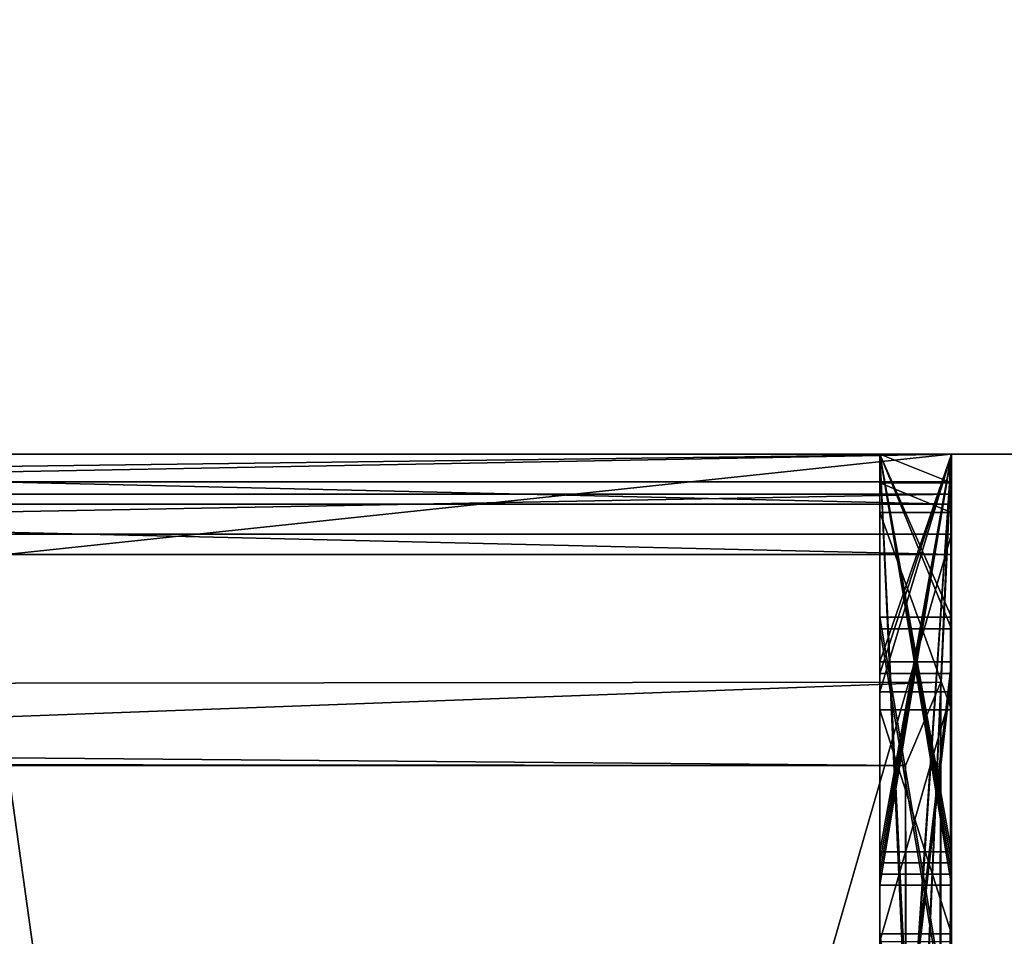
# Model space of a CAD drawing. Header units: millimetres. Extents: x -269 to 269, y -42 to 464.
# Tile 213 of 256: x 248.348 to 249.037, y -13.338 to -12.696. Entities that reach past the tile are written whole.
import ezdxf

# ---------------------------------------------------------------- set-up
doc = ezdxf.new("R2010")
doc.units = ezdxf.units.MM
doc.header["$LTSCALE"] = 65.185185
for name, color, linetype in [('1000', 7, 'CONTINUOUS'), ('1001', 7, 'CONTINUOUS'), ('1002', 7, 'CONTINUOUS'), ('1003', 7, 'CONTINUOUS'), ('1005', 7, 'CONTINUOUS'), ('1006', 7, 'CONTINUOUS'), ('1007', 7, 'CONTINUOUS'), ('1008', 7, 'CONTINUOUS'), ('1010', 7, 'CONTINUOUS'), ('1011', 7, 'CONTINUOUS'), ('1012', 7, 'CONTINUOUS'), ('1013', 7, 'CONTINUOUS'), ('1014', 7, 'CONTINUOUS'), ('1015', 7, 'CONTINUOUS'), ('1020', 7, 'CONTINUOUS'), ('1021', 7, 'CONTINUOUS'), ('1022', 7, 'CONTINUOUS'), ('1023', 7, 'CONTINUOUS'), ('1024', 7, 'CONTINUOUS'), ('1029', 7, 'CONTINUOUS'), ('759', 7, 'CONTINUOUS'), ('760', 7, 'CONTINUOUS'), ('761', 7, 'CONTINUOUS'), ('789', 7, 'CONTINUOUS'), ('922', 7, 'CONTINUOUS'), ('923', 7, 'CONTINUOUS'), ('924', 7, 'CONTINUOUS'), ('925', 7, 'CONTINUOUS'), ('926', 7, 'CONTINUOUS'), ('927', 7, 'CONTINUOUS'), ('928', 7, 'CONTINUOUS'), ('929', 7, 'CONTINUOUS'), ('930', 7, 'CONTINUOUS'), ('932', 7, 'CONTINUOUS'), ('945', 7, 'CONTINUOUS'), ('946', 7, 'CONTINUOUS'), ('947', 7, 'CONTINUOUS'), ('951', 7, 'CONTINUOUS'), ('952', 7, 'CONTINUOUS'), ('962', 7, 'CONTINUOUS'), ('963', 7, 'CONTINUOUS'), ('964', 7, 'CONTINUOUS'), ('968', 7, 'CONTINUOUS'), ('969', 7, 'CONTINUOUS'), ('970', 7, 'CONTINUOUS'), ('974', 7, 'CONTINUOUS'), ('975', 7, 'CONTINUOUS'), ('976', 7, 'CONTINUOUS'), ('980', 7, 'CONTINUOUS'), ('981', 7, 'CONTINUOUS'), ('982', 7, 'CONTINUOUS'), ('987', 7, 'CONTINUOUS'), ('988', 7, 'CONTINUOUS'), ('989', 7, 'CONTINUOUS'), ('990', 7, 'CONTINUOUS'), ('991', 7, 'CONTINUOUS'), ('992', 7, 'CONTINUOUS'), ('994', 7, 'CONTINUOUS'), ('995', 7, 'CONTINUOUS'), ('996', 7, 'CONTINUOUS'), ('998', 7, 'CONTINUOUS'), ('999', 7, 'CONTINUOUS')]:
    doc.layers.add(name, color=color, linetype=linetype)

msp = doc.modelspace()

# ---------------------------------------------------------------- linework, layer by layer
at = {"layer": '1000', "color": 250, "linetype": 'Continuous', "true_color": 0x404040}
for points in [[(248.95, -13, -113.51682), (249, -13, -113.51682), (249, -14.10137, -113.80502), (248.95, -13, -113.51682)], [(248.95, -13, -113.51682), (249, -14.10137, -113.80502), (248.95, -14.10137, -113.80502), (248.95, -13, -113.51682)]]:
    msp.add_3dface(points, dxfattribs=at)
at = {"layer": '1001', "color": 250, "linetype": 'Continuous', "true_color": 0x404040}
for points in [[(248.95, -13, -116.00191), (248.95, -13, -115.72552), (248.95, -13.29393, -115.64486), (248.95, -13, -116.00191)], [(248.95, -14.10906, -115.69804), (248.95, -13, -116.00191), (248.95, -14.1089, -115.65957), (248.95, -14.10906, -115.69804)], [(248.95, -14.1089, -115.65957), (248.95, -13, -116.00191), (248.95, -13.29393, -115.64486), (248.95, -14.1089, -115.65957)], [(248.95, -13, -115.53095), (248.95, -13, -115.22853), (248.95, -13.29393, -115.64486), (248.95, -13, -115.53095)], [(248.95, -13, -115.22853), (248.95, -14.1089, -115.65957), (248.95, -13.29393, -115.64486), (248.95, -13, -115.22853)]]:
    msp.add_3dface(points, dxfattribs=at)
at = {"layer": '1002', "color": 250, "linetype": 'Continuous', "true_color": 0x404040}
for points in [[(248.95, -13, -114.28721), (248.95, -13, -113.99677), (248.95, -13.30177, -113.87558), (248.95, -13, -114.28721)], [(248.95, -13, -114.28721), (248.95, -14.10137, -113.80502), (248.95, -14.10152, -113.84348), (248.95, -13, -114.28721)], [(248.95, -14.10137, -113.80502), (248.95, -13, -114.28721), (248.95, -13.30177, -113.87558), (248.95, -14.10137, -113.80502)], [(248.95, -13, -113.79636), (248.95, -13, -113.51682), (248.95, -13.30177, -113.87558), (248.95, -13, -113.79636)], [(248.95, -13, -113.51682), (248.95, -14.10137, -113.80502), (248.95, -13.30177, -113.87558), (248.95, -13, -113.51682)]]:
    msp.add_3dface(points, dxfattribs=at)
at = {"layer": '1003', "color": 250, "linetype": 'Continuous', "true_color": 0x404040}
for points in [[(249, -13, -116.00191), (248.95, -13, -116.00191), (248.95, -14.10906, -115.69804), (249, -13, -116.00191)], [(249, -14.10906, -115.69804), (249, -13, -116.00191), (248.95, -14.10906, -115.69804), (249, -14.10906, -115.69804)]]:
    msp.add_3dface(points, dxfattribs=at)
at = {"layer": '1005', "color": 250, "linetype": 'Continuous', "true_color": 0x404040}
for points in [[(248.95, -13, -115.22853), (249, -13, -115.22853), (249, -14.1089, -115.65957), (248.95, -13, -115.22853)], [(248.95, -13, -115.22853), (249, -14.1089, -115.65957), (248.95, -14.1089, -115.65957), (248.95, -13, -115.22853)]]:
    msp.add_3dface(points, dxfattribs=at)
at = {"layer": '1006', "color": 250, "linetype": 'Continuous', "true_color": 0x404040}
for points in [[(249, -13, -115.53095), (248.95, -13, -115.53095), (248.95, -13.29393, -115.64486), (249, -13, -115.53095)], [(249, -13.29393, -115.64486), (249, -13, -115.53095), (248.95, -13.29393, -115.64486), (249, -13.29393, -115.64486)]]:
    msp.add_3dface(points, dxfattribs=at)
at = {"layer": '1007', "color": 250, "linetype": 'Continuous', "true_color": 0x404040}
for points in [[(248.95, -13, -115.72552), (249, -13, -115.72552), (249, -13.29393, -115.64486), (248.95, -13, -115.72552)], [(248.95, -13, -115.72552), (249, -13.29393, -115.64486), (248.95, -13.29393, -115.64486), (248.95, -13, -115.72552)]]:
    msp.add_3dface(points, dxfattribs=at)
at = {"layer": '1008', "color": 250, "linetype": 'Continuous', "true_color": 0x404040}
for points in [[(249, -13, -114.28721), (248.95, -13, -114.28721), (248.95, -14.10152, -113.84348), (249, -13, -114.28721)], [(249, -14.10152, -113.84348), (249, -13, -114.28721), (248.95, -14.10152, -113.84348), (249, -14.10152, -113.84348)]]:
    msp.add_3dface(points, dxfattribs=at)
at = {"layer": '1010', "color": 250, "linetype": 'Continuous', "true_color": 0x404040}
for points in [[(249, -13, -113.79636), (248.95, -13, -113.79636), (248.95, -13.30177, -113.87558), (249, -13, -113.79636)], [(249, -13.30177, -113.87558), (249, -13, -113.79636), (248.95, -13.30177, -113.87558), (249, -13.30177, -113.87558)]]:
    msp.add_3dface(points, dxfattribs=at)
at = {"layer": '1011', "color": 250, "linetype": 'Continuous', "true_color": 0x404040}
for points in [[(248.95, -13, -113.99677), (249, -13, -113.99677), (249, -13.30177, -113.87558), (248.95, -13, -113.99677)], [(248.95, -13, -113.99677), (249, -13.30177, -113.87558), (248.95, -13.30177, -113.87558), (248.95, -13, -113.99677)]]:
    msp.add_3dface(points, dxfattribs=at)
at = {"layer": '1012', "color": 250, "linetype": 'Continuous', "true_color": 0x404040}
for points in [[(248.95, -13, -118.01145), (249, -13, -118.01145), (249, -13.11424, -118.01099), (248.95, -13, -118.01145)], [(248.95, -13, -118.01145), (249, -13.11424, -118.01099), (248.95, -13.11424, -118.01099), (248.95, -13, -118.01145)]]:
    msp.add_3dface(points, dxfattribs=at)
at = {"layer": '1013', "color": 250, "linetype": 'Continuous', "true_color": 0x404040}
for points in [[(248.95, -13, -118.28069), (248.95, -13, -118.01145), (248.95, -13.14538, -118.2801), (248.95, -13, -118.28069)], [(248.95, -13, -118.01145), (248.95, -13.11424, -118.01099), (248.95, -13.90584, -118.15149), (248.95, -13, -118.01145)], [(248.95, -13.14538, -118.2801), (248.95, -13, -118.01145), (248.95, -13.57461, -118.25706), (248.95, -13.14538, -118.2801)], [(248.95, -13.57461, -118.25706), (248.95, -13, -118.01145), (248.95, -13.90584, -118.15149), (248.95, -13.57461, -118.25706)], [(248.95, -13.90584, -118.15149), (248.95, -13.11424, -118.01099), (248.95, -13.41512, -117.99977), (248.95, -13.90584, -118.15149)]]:
    msp.add_3dface(points, dxfattribs=at)
at = {"layer": '1014', "color": 250, "linetype": 'Continuous', "true_color": 0x404040}
for points in [[(249, -13, -118.28069), (248.95, -13, -118.28069), (248.95, -13.14538, -118.2801), (249, -13, -118.28069)], [(249, -13.14538, -118.2801), (249, -13, -118.28069), (248.95, -13.14538, -118.2801), (249, -13.14538, -118.2801)]]:
    msp.add_3dface(points, dxfattribs=at)
at = {"layer": '1015', "color": 250, "linetype": 'Continuous', "true_color": 0x404040}
for points in [[(249, -13.58611, -118.25549), (249, -13.14538, -118.2801), (248.95, -13.57461, -118.25706), (249, -13.58611, -118.25549)], [(249, -13.14538, -118.2801), (248.95, -13.14538, -118.2801), (248.95, -13.57461, -118.25706), (249, -13.14538, -118.2801)]]:
    msp.add_3dface(points, dxfattribs=at)
at = {"layer": '1020', "color": 250, "linetype": 'Continuous', "true_color": 0x404040}
for points in [[(249, -13.11424, -118.01099), (249, -13.41195, -118.00002), (248.95, -13.11424, -118.01099), (249, -13.11424, -118.01099)], [(248.95, -13.11424, -118.01099), (249, -13.41195, -118.00002), (248.95, -13.41512, -117.99977), (248.95, -13.11424, -118.01099)]]:
    msp.add_3dface(points, dxfattribs=at)
at = {"layer": '1021', "color": 250, "linetype": 'Continuous', "true_color": 0x404040}
for points in [[(248.95, -13, -120.01147), (249, -13, -120.01147), (249, -13.12236, -120.01097), (248.95, -13, -120.01147)], [(248.95, -13, -120.01147), (249, -13.12236, -120.01097), (248.95, -13.12236, -120.01097), (248.95, -13, -120.01147)]]:
    msp.add_3dface(points, dxfattribs=at)
at = {"layer": '1022', "color": 250, "linetype": 'Continuous', "true_color": 0x404040}
for points in [[(248.95, -13, -120.2807), (248.95, -13, -120.01147), (248.95, -13.15351, -120.28008), (248.95, -13, -120.2807)], [(248.95, -13, -120.01147), (248.95, -13.12236, -120.01097), (248.95, -13.91397, -120.15148), (248.95, -13, -120.01147)], [(248.95, -13.15351, -120.28008), (248.95, -13, -120.01147), (248.95, -13.58273, -120.25704), (248.95, -13.15351, -120.28008)], [(248.95, -13.58273, -120.25704), (248.95, -13, -120.01147), (248.95, -13.91397, -120.15148), (248.95, -13.58273, -120.25704)], [(248.95, -13.91397, -120.15148), (248.95, -13.12236, -120.01097), (248.95, -13.42325, -119.99976), (248.95, -13.91397, -120.15148)]]:
    msp.add_3dface(points, dxfattribs=at)
at = {"layer": '1023', "color": 250, "linetype": 'Continuous', "true_color": 0x404040}
for points in [[(249, -13, -120.2807), (248.95, -13, -120.2807), (248.95, -13.15351, -120.28008), (249, -13, -120.2807)], [(249, -13.15351, -120.28008), (249, -13, -120.2807), (248.95, -13.15351, -120.28008), (249, -13.15351, -120.28008)]]:
    msp.add_3dface(points, dxfattribs=at)
at = {"layer": '1024', "color": 250, "linetype": 'Continuous', "true_color": 0x404040}
for points in [[(249, -13.59424, -120.25547), (249, -13.15351, -120.28008), (248.95, -13.58273, -120.25704), (249, -13.59424, -120.25547)], [(249, -13.15351, -120.28008), (248.95, -13.15351, -120.28008), (248.95, -13.58273, -120.25704), (249, -13.15351, -120.28008)]]:
    msp.add_3dface(points, dxfattribs=at)
at = {"layer": '1029', "color": 250, "linetype": 'Continuous', "true_color": 0x404040}
for points in [[(249, -13.12236, -120.01097), (249, -13.42008, -120), (248.95, -13.12236, -120.01097), (249, -13.12236, -120.01097)], [(248.95, -13.12236, -120.01097), (249, -13.42008, -120), (248.95, -13.42325, -119.99976), (248.95, -13.12236, -120.01097)]]:
    msp.add_3dface(points, dxfattribs=at)
at = {"layer": '759', "color": 250, "linetype": 'Continuous', "true_color": 0x404040}
for points in [[(249, -13.27831, -111.79873), (249, -13, -111.69089), (248.95, -13.27831, -111.79873), (249, -13.27831, -111.79873)], [(248.95, -13.27831, -111.79873), (249, -13, -111.69089), (248.95, -13, -111.69089), (248.95, -13.27831, -111.79873)]]:
    msp.add_3dface(points, dxfattribs=at)
at = {"layer": '760', "color": 250, "linetype": 'Continuous', "true_color": 0x404040}
for points in [[(250.7, -13), (227.59966, -13), (230.23225, -13, -18.05057), (250.7, -13)], [(227.59966, -13, -447), (250.7, -13, -447), (235.79574, -13, -443.42183), (227.59966, -13, -447)], [(232, -13, -17.31832), (250.7, -13), (230.23225, -13, -18.05057), (232, -13, -17.31832)], [(232.69742, -13, -17.31832), (250.7, -13), (232, -13, -17.31832), (232.69742, -13, -17.31832)], [(232.6975, -13, -18.81833), (250.7, -13), (232.69742, -13, -17.31832), (232.6975, -13, -18.81833)], [(250.7, -13), (232.6975, -13, -18.81833), (247.49907, -13, -19.77523), (250.7, -13)], [(235.79574, -13, -443.42183), (250.7, -13, -447), (245.95366, -13, -413.42158), (235.79574, -13, -443.42183)], [(250.7, -13, -447), (249, -13, -352.32605), (245.95366, -13, -413.42158), (250.7, -13, -447)], [(249, -13, -352.32605), (247.5, -13, -352.32605), (245.95366, -13, -413.42158), (249, -13, -352.32605)], [(250.7, -13), (247.49907, -13, -19.77523), (248.99963, -13, -19.77523), (250.7, -13)], [(249, -13, -339.82136), (247.5, -13, -339.82136), (247.5, -13, -348.8179), (249, -13, -339.82136)], [(249, -13, -339.82136), (247.5, -13, -348.8179), (249, -13, -348.8179), (249, -13, -339.82136)], [(248.95, -13, -111.69089), (249, -13, -111.69089), (249, -13, -111.38848), (248.95, -13, -111.69089)], [(248.95, -13, -111.38848), (248.95, -13, -111.69089), (249, -13, -111.38848), (248.95, -13, -111.38848)], [(248.95, -13, -120.2807), (249, -13, -120.2807), (249, -13, -120.01147), (248.95, -13, -120.2807)], [(248.95, -13, -120.01147), (248.95, -13, -120.2807), (249, -13, -120.01147), (248.95, -13, -120.01147)], [(248.95, -13, -118.28069), (249, -13, -118.28069), (249, -13, -118.01145), (248.95, -13, -118.28069)], [(248.95, -13, -118.01145), (248.95, -13, -118.28069), (249, -13, -118.01145), (248.95, -13, -118.01145)], [(248.95, -13, -116.00191), (249, -13, -116.00191), (249, -13, -115.72552), (248.95, -13, -116.00191)], [(248.95, -13, -115.72552), (248.95, -13, -116.00191), (249, -13, -115.72552), (248.95, -13, -115.72552)], [(248.95, -13, -115.53095), (249, -13, -115.53095), (249, -13, -115.22853), (248.95, -13, -115.53095)], [(248.95, -13, -115.22853), (248.95, -13, -115.53095), (249, -13, -115.22853), (248.95, -13, -115.22853)], [(248.95, -13, -114.28721), (249, -13, -114.28721), (249, -13, -113.99677), (248.95, -13, -114.28721)], [(248.95, -13, -113.99677), (248.95, -13, -114.28721), (249, -13, -113.99677), (248.95, -13, -113.99677)], [(248.95, -13, -113.79636), (249, -13, -113.79636), (249, -13, -113.51682), (248.95, -13, -113.79636)], [(248.95, -13, -113.51682), (248.95, -13, -113.79636), (249, -13, -113.51682), (248.95, -13, -113.51682)], [(248.95, -13, -112.15151), (249, -13, -112.15151), (249, -13, -111.87511), (248.95, -13, -112.15151)], [(248.95, -13, -111.87511), (248.95, -13, -112.15151), (249, -13, -111.87511), (248.95, -13, -111.87511)], [(248.95, -13, -110.43479), (249, -13, -110.43479), (249, -13, -110.14437), (248.95, -13, -110.43479)], [(248.95, -13, -110.14437), (248.95, -13, -110.43479), (249, -13, -110.14437), (248.95, -13, -110.14437)], [(248.95, -13, -109.95434), (249, -13, -109.95434), (249, -13, -109.67478), (248.95, -13, -109.95434)], [(248.95, -13, -109.67478), (248.95, -13, -109.95434), (249, -13, -109.67478), (248.95, -13, -109.67478)], [(248.95, -13, -107.50324), (249, -13, -107.50324), (249, -13, -107.17913), (248.95, -13, -107.50324)], [(248.95, -13, -107.17913), (248.95, -13, -107.50324), (249, -13, -107.17913), (248.95, -13, -107.17913)], [(248.95, -13, -103.31903), (249, -13, -103.31903), (249, -13, -103.04979), (248.95, -13, -103.31903)], [(248.95, -13, -103.04979), (248.95, -13, -103.31903), (249, -13, -103.04979), (248.95, -13, -103.04979)], [(248.95, -13, -101.39593), (249, -13, -101.39593), (249, -13, -101.1267), (248.95, -13, -101.39593)], [(248.95, -13, -101.1267), (248.95, -13, -101.39593), (249, -13, -101.1267), (248.95, -13, -101.1267)], [(248.95, -13, -99.47284), (249, -13, -99.47284), (249, -13, -99.20361), (248.95, -13, -99.47284)], [(248.95, -13, -99.20361), (248.95, -13, -99.47284), (249, -13, -99.20361), (248.95, -13, -99.20361)], [(248.99991, -13, -19.79678), (250.7, -13), (248.99963, -13, -19.77523), (248.99991, -13, -19.79678)], [(249, -13, -19.81834), (250.7, -13), (248.99991, -13, -19.79678), (249, -13, -19.81834)], [(250.7, -13), (249, -13, -111.69089), (249, -13, -111.87511), (250.7, -13)], [(249, -13, -111.69089), (250.7, -13), (249, -13, -111.38848), (249, -13, -111.69089)], [(250.7, -13, -447), (250.7, -13), (249, -13, -352.32605), (250.7, -13, -447)], [(249, -13, -339.82136), (250.7, -13), (249, -13, -120.2807), (249, -13, -339.82136)], [(250.7, -13), (249, -13, -339.82136), (249, -13, -348.8179), (250.7, -13)], [(249, -13, -120.2807), (250.7, -13), (249, -13, -120.01147), (249, -13, -120.2807)], [(249, -13, -120.01147), (250.7, -13), (249, -13, -118.28069), (249, -13, -120.01147)], [(249, -13, -118.28069), (250.7, -13), (249, -13, -118.01145), (249, -13, -118.28069)], [(249, -13, -118.01145), (250.7, -13), (249, -13, -116.00191), (249, -13, -118.01145)], [(249, -13, -116.00191), (250.7, -13), (249, -13, -115.72552), (249, -13, -116.00191)], [(249, -13, -115.72552), (250.7, -13), (249, -13, -115.53095), (249, -13, -115.72552)], [(249, -13, -115.53095), (250.7, -13), (249, -13, -115.22853), (249, -13, -115.53095)], [(249, -13, -115.22853), (250.7, -13), (249, -13, -114.28721), (249, -13, -115.22853)], [(249, -13, -114.28721), (250.7, -13), (249, -13, -113.99677), (249, -13, -114.28721)], [(249, -13, -113.99677), (250.7, -13), (249, -13, -113.79636), (249, -13, -113.99677)], [(249, -13, -113.79636), (250.7, -13), (249, -13, -113.51682), (249, -13, -113.79636)], [(249, -13, -113.51682), (250.7, -13), (249, -13, -112.15151), (249, -13, -113.51682)], [(249, -13, -112.15151), (250.7, -13), (249, -13, -111.87511), (249, -13, -112.15151)], [(249, -13, -111.38848), (250.7, -13), (249, -13, -110.43479), (249, -13, -111.38848)], [(249, -13, -110.43479), (250.7, -13), (249, -13, -110.14437), (249, -13, -110.43479)], [(249, -13, -110.14437), (250.7, -13), (249, -13, -109.95434), (249, -13, -110.14437)], [(249, -13, -109.95434), (250.7, -13), (249, -13, -109.67478), (249, -13, -109.95434)], [(249, -13, -109.67478), (250.7, -13), (249, -13, -107.50324), (249, -13, -109.67478)], [(249, -13, -107.50324), (250.7, -13), (249, -13, -107.17913), (249, -13, -107.50324)], [(249, -13, -107.17913), (250.7, -13), (249, -13, -103.31903), (249, -13, -107.17913)], [(249, -13, -103.31903), (250.7, -13), (249, -13, -103.04979), (249, -13, -103.31903)], [(249, -13, -103.04979), (250.7, -13), (249, -13, -101.39593), (249, -13, -103.04979)], [(249, -13, -101.39593), (250.7, -13), (249, -13, -101.1267), (249, -13, -101.39593)], [(249, -13, -101.1267), (250.7, -13), (249, -13, -99.47284), (249, -13, -101.1267)], [(249, -13, -99.47284), (250.7, -13), (249, -13, -99.20361), (249, -13, -99.47284)], [(249, -13, -99.20361), (250.7, -13), (249, -13, -19.81834), (249, -13, -99.20361)], [(249, -13, -352.32605), (250.7, -13), (249, -13, -348.8179), (249, -13, -352.32605)]]:
    msp.add_3dface(points, dxfattribs=at)
at = {"layer": '761', "color": 250, "linetype": 'Continuous', "true_color": 0x404040}
for points in [[(227.59966, -13), (250.7, -13), (250.7, 27.2), (227.59966, -13)], [(227.59966, -13), (250.7, 27.2), (235, 7), (227.59966, -13)]]:
    msp.add_3dface(points, dxfattribs=at)
at = {"layer": '789', "color": 250, "linetype": 'Continuous', "true_color": 0x404040}
for points in [[(250.7, 27.2, -447), (250.7, -13, -447), (248.75, 17.64533, -447), (250.7, 27.2, -447)], [(248.75, 17.64533, -447), (250.7, -13, -447), (248.75, 4.99523, -447), (248.75, 17.64533, -447)], [(247.5, 4.99523, -447), (250.7, -13, -447), (231, 3.69522, -447), (247.5, 4.99523, -447)], [(248.75, 4.99523, -447), (250.7, -13, -447), (247.5, 4.99523, -447), (248.75, 4.99523, -447)], [(250.7, -13, -447), (227.59966, 1.53797, -447), (229.75, 3.69522, -447), (250.7, -13, -447)], [(231, 3.69522, -447), (250.7, -13, -447), (229.75, 3.69522, -447), (231, 3.69522, -447)], [(227.59966, 1.53797, -447), (250.7, -13, -447), (227.5815, 1.40447, -447), (227.59966, 1.53797, -447)], [(227.5815, 1.40447, -447), (250.7, -13, -447), (227.52839, 1.28064, -447), (227.5815, 1.40447, -447)], [(227.52839, 1.28064, -447), (250.7, -13, -447), (227.15711, 0.66177, -447), (227.52839, 1.28064, -447)], [(227.15711, 0.66177, -447), (250.7, -13, -447), (227.04038, 0.38962, -447), (227.15711, 0.66177, -447)], [(227.04038, 0.38962, -447), (250.7, -13, -447), (227.00047, 0.09619, -447), (227.04038, 0.38962, -447)], [(250.7, -13, -447), (227.59966, -13, -447), (227.00047, 0.09619, -447), (250.7, -13, -447)]]:
    msp.add_3dface(points, dxfattribs=at)
at = {"layer": '922', "color": 250, "linetype": 'Continuous', "true_color": 0x404040}
for points in [[(249, -13, -348.8179), (247.5, -13, -348.8179), (247.5, -13.028, -348.82015), (249, -13, -348.8179)], [(249, -13, -348.8179), (247.5, -13.028, -348.82015), (249, -13.028, -348.82015), (249, -13, -348.8179)], [(247.5, -13.028, -348.82015), (247.5, -13.05608, -348.82082), (249, -13.028, -348.82015), (247.5, -13.028, -348.82015)], [(249, -13.028, -348.82015), (247.5, -13.05608, -348.82082), (249, -13.05608, -348.82082), (249, -13.028, -348.82015)]]:
    msp.add_3dface(points, dxfattribs=at)
at = {"layer": '923', "color": 250, "linetype": 'Continuous', "true_color": 0x404040}
for points in [[(249, -13, -352.32605), (249, -13, -348.8179), (249, -13.03506, -352.32218), (249, -13, -352.32605)], [(249, -13, -348.8179), (249, -13.028, -348.82015), (249, -13.03506, -352.32218), (249, -13, -348.8179)], [(249, -13.028, -348.82015), (249, -13.05608, -348.82082), (249, -13.03506, -352.32218), (249, -13.028, -348.82015)], [(249, -13.03506, -352.32218), (249, -13.05608, -348.82082), (249, -13.0703, -352.32079), (249, -13.03506, -352.32218)], [(249, -13.0703, -352.32079), (249, -13.05608, -348.82082), (249, -18.25604, -348.7997), (249, -13.0703, -352.32079)], [(249, -18.27026, -352.29967), (249, -13.0703, -352.32079), (249, -18.25604, -348.7997), (249, -18.27026, -352.29967)]]:
    msp.add_3dface(points, dxfattribs=at)
at = {"layer": '924', "color": 250, "linetype": 'Continuous', "true_color": 0x404040}
for points in [[(249, -13, -120.2807), (249, -18.7215, -340.29774), (249, -18.5736, -339.9448), (249, -13, -120.2807)], [(249, -18.7215, -340.29774), (249, -13, -120.2807), (249, -13.15351, -120.28008), (249, -18.7215, -340.29774)], [(249, -13, -339.82136), (249, -13, -120.2807), (249, -13.01952, -339.8209), (249, -13, -339.82136)], [(249, -13.01952, -339.8209), (249, -13, -120.2807), (249, -18.21948, -339.79977), (249, -13.01952, -339.8209)], [(249, -18.21948, -339.79977), (249, -13, -120.2807), (249, -18.5736, -339.9448), (249, -18.21948, -339.79977)], [(249, -13, -120.01147), (249, -13, -118.28069), (249, -13.12236, -120.01097), (249, -13, -120.01147)], [(249, -13, -118.28069), (249, -13.14538, -118.2801), (249, -13.85265, -118.85415), (249, -13, -118.28069)], [(249, -13.12236, -120.01097), (249, -13, -118.28069), (249, -13.42008, -120), (249, -13.12236, -120.01097)], [(249, -13.42008, -120), (249, -13, -118.28069), (249, -13.65416, -119.9528), (249, -13.42008, -120)], [(249, -13.65416, -119.9528), (249, -13, -118.28069), (249, -13.89411, -119.59257), (249, -13.65416, -119.9528)], [(249, -13.89411, -119.59257), (249, -13, -118.28069), (249, -13.88195, -119.49201), (249, -13.89411, -119.59257)], [(249, -13.88195, -119.49201), (249, -13, -118.28069), (249, -13.85004, -119.39623), (249, -13.88195, -119.49201)], [(249, -13.85004, -119.39623), (249, -13, -118.28069), (249, -13.74985, -119.20724), (249, -13.85004, -119.39623)], [(249, -13.74985, -119.20724), (249, -13, -118.28069), (249, -13.62252, -119.01374), (249, -13.74985, -119.20724)], [(249, -13.62252, -119.01374), (249, -13, -118.28069), (249, -13.85265, -118.85415), (249, -13.62252, -119.01374)], [(249, -13, -118.01145), (249, -13, -116.00191), (249, -13.11424, -118.01099), (249, -13, -118.01145)], [(249, -13, -116.00191), (249, -14.10906, -115.69804), (249, -13.84452, -116.85417), (249, -13, -116.00191)], [(249, -13.11424, -118.01099), (249, -13, -116.00191), (249, -13.41195, -118.00002), (249, -13.11424, -118.01099)], [(249, -13.41195, -118.00002), (249, -13, -116.00191), (249, -13.64603, -117.95282), (249, -13.41195, -118.00002)], [(249, -13.64603, -117.95282), (249, -13, -116.00191), (249, -13.88598, -117.59259), (249, -13.64603, -117.95282)], [(249, -13.88598, -117.59259), (249, -13, -116.00191), (249, -13.87383, -117.49202), (249, -13.88598, -117.59259)], [(249, -13.87383, -117.49202), (249, -13, -116.00191), (249, -13.84192, -117.39625), (249, -13.87383, -117.49202)], [(249, -13.84192, -117.39625), (249, -13, -116.00191), (249, -13.6144, -117.01376), (249, -13.84192, -117.39625)], [(249, -13.6144, -117.01376), (249, -13, -116.00191), (249, -13.84452, -116.85417), (249, -13.6144, -117.01376)], [(249, -13, -115.22853), (249, -13, -114.28721), (249, -14.1089, -115.65957), (249, -13, -115.22853)], [(249, -13, -114.28721), (249, -14.10152, -113.84348), (249, -14.1089, -115.65957), (249, -13, -114.28721)], [(249, -13, -113.51682), (249, -13, -112.15151), (249, -14.10137, -113.80502), (249, -13, -113.51682)], [(249, -13, -112.15151), (249, -14.09343, -111.85191), (249, -14.10137, -113.80502), (249, -13, -112.15151)], [(249, -13, -111.38848), (249, -13, -110.43479), (249, -14.09328, -111.81345), (249, -13, -111.38848)], [(249, -13, -110.43479), (249, -14.0859, -109.99736), (249, -14.09328, -111.81345), (249, -13, -110.43479)], [(249, -13, -109.67478), (249, -13, -107.50324), (249, -13.16631, -107.56508), (249, -13, -109.67478)], [(249, -13.34113, -107.58691), (249, -13, -109.67478), (249, -13.16631, -107.56508), (249, -13.34113, -107.58691)], [(249, -13, -109.67478), (249, -13.34113, -107.58691), (249, -14.08574, -109.9589), (249, -13, -109.67478)], [(249, -13, -107.17913), (249, -13, -103.31903), (249, -13.33918, -106.07128), (249, -13, -107.17913)], [(249, -13.02026, -107.19525), (249, -13, -107.17913), (249, -13.66823, -107.17772), (249, -13.02026, -107.19525)], [(249, -13.66823, -107.17772), (249, -13, -107.17913), (249, -13.78711, -106.99908), (249, -13.66823, -107.17772)], [(249, -13.78711, -106.99908), (249, -13, -107.17913), (249, -13.33918, -106.07128), (249, -13.78711, -106.99908)], [(249, -13.75575, -104.46981), (249, -13, -103.31903), (249, -13.75106, -103.31597), (249, -13.75575, -104.46981)], [(249, -13, -103.31903), (249, -13.75575, -104.46981), (249, -13.49019, -105.81705), (249, -13, -103.31903)], [(249, -13.33918, -106.07128), (249, -13, -103.31903), (249, -13.49019, -105.81705), (249, -13.33918, -106.07128)], [(249, -13, -103.04979), (249, -13, -101.39593), (249, -14.05766, -103.0455), (249, -13, -103.04979)], [(249, -13.74794, -102.54675), (249, -13, -101.39593), (249, -13.74325, -101.39291), (249, -13.74794, -102.54675)], [(249, -13, -101.39593), (249, -13.74794, -102.54675), (249, -14.05766, -103.0455), (249, -13, -101.39593)], [(249, -13, -101.1267), (249, -13, -99.47284), (249, -14.04985, -101.12243), (249, -13, -101.1267)], [(249, -13.74013, -100.62369), (249, -13, -99.47284), (249, -13.73544, -99.46985), (249, -13.74013, -100.62369)], [(249, -13, -99.47284), (249, -13.74013, -100.62369), (249, -14.04985, -101.12243), (249, -13, -99.47284)], [(249, -13, -99.20361), (249, -13, -19.81834), (249, -14.04203, -99.19937), (249, -13, -99.20361)], [(249, -13, -19.81834), (249, -17.41951, -19.80038), (249, -18.7215, -340.29774), (249, -13, -19.81834)], [(249, -13, -19.81834), (249, -18.7215, -340.29774), (249, -14.04203, -99.19937), (249, -13, -19.81834)], [(249, -13.04092, -107.21132), (249, -13.02026, -107.19525), (249, -13.33583, -107.31769), (249, -13.04092, -107.21132)], [(249, -13.33583, -107.31769), (249, -13.02026, -107.19525), (249, -13.66823, -107.17772), (249, -13.33583, -107.31769)], [(249, -13.17904, -107.28841), (249, -13.04092, -107.21132), (249, -13.33583, -107.31769), (249, -13.17904, -107.28841)], [(249, -13.14538, -118.2801), (249, -13.58611, -118.25549), (249, -13.85265, -118.85415), (249, -13.14538, -118.2801)], [(249, -13.59424, -120.25547), (249, -18.7215, -340.29774), (249, -13.15351, -120.28008), (249, -13.59424, -120.25547)]]:
    msp.add_3dface(points, dxfattribs=at)
at = {"layer": '925', "color": 250, "linetype": 'Continuous', "true_color": 0x404040}
msp.add_3dface([(249, -13, -115.72552), (249, -13, -115.53095), (249, -13.29393, -115.64486), (249, -13, -115.72552)], dxfattribs=at)
at = {"layer": '926', "color": 250, "linetype": 'Continuous', "true_color": 0x404040}
msp.add_3dface([(249, -13, -113.99677), (249, -13, -113.79636), (249, -13.30177, -113.87558), (249, -13, -113.99677)], dxfattribs=at)
at = {"layer": '927', "color": 250, "linetype": 'Continuous', "true_color": 0x404040}
msp.add_3dface([(249, -13, -111.69089), (249, -13.27831, -111.79873), (249, -13, -111.87511), (249, -13, -111.69089)], dxfattribs=at)
at = {"layer": '928', "color": 250, "linetype": 'Continuous', "true_color": 0x404040}
msp.add_3dface([(249, -13, -110.14437), (249, -13, -109.95434), (249, -13.28614, -110.02946), (249, -13, -110.14437)], dxfattribs=at)
at = {"layer": '929', "color": 250, "linetype": 'Continuous', "true_color": 0x404040}
for points in [[(247.5, -13, -352.32605), (249, -13, -352.32605), (249, -13.03506, -352.32218), (247.5, -13, -352.32605)], [(247.5, -13.03506, -352.32218), (247.5, -13, -352.32605), (249, -13.03506, -352.32218), (247.5, -13.03506, -352.32218)], [(247.5, -13.0703, -352.32079), (247.5, -13.03506, -352.32218), (249, -13.0703, -352.32079), (247.5, -13.0703, -352.32079)], [(247.5, -13.03506, -352.32218), (249, -13.03506, -352.32218), (249, -13.0703, -352.32079), (247.5, -13.03506, -352.32218)]]:
    msp.add_3dface(points, dxfattribs=at)
at = {"layer": '930', "color": 250, "linetype": 'Continuous', "true_color": 0x404040}
for points in [[(249, -18.27026, -352.29967), (247.5, -18.27026, -352.29967), (247.5, -13.0703, -352.32079), (249, -18.27026, -352.29967)], [(249, -18.27026, -352.29967), (247.5, -13.0703, -352.32079), (249, -13.0703, -352.32079), (249, -18.27026, -352.29967)]]:
    msp.add_3dface(points, dxfattribs=at)
at = {"layer": '932', "color": 250, "linetype": 'Continuous', "true_color": 0x404040}
for points in [[(247.5, -13.05608, -348.82082), (247.5, -18.25604, -348.7997), (249, -13.05608, -348.82082), (247.5, -13.05608, -348.82082)], [(249, -13.05608, -348.82082), (247.5, -18.25604, -348.7997), (249, -18.25604, -348.7997), (249, -13.05608, -348.82082)]]:
    msp.add_3dface(points, dxfattribs=at)
at = {"layer": '945', "color": 250, "linetype": 'Continuous', "true_color": 0x404040}
for points in [[(247.5, -18.21948, -339.79977), (247.5, -13.01952, -339.8209), (249, -18.21948, -339.79977), (247.5, -18.21948, -339.79977)], [(247.5, -13.01952, -339.8209), (249, -13.01952, -339.8209), (249, -18.21948, -339.79977), (247.5, -13.01952, -339.8209)]]:
    msp.add_3dface(points, dxfattribs=at)
at = {"layer": '946', "color": 250, "linetype": 'Continuous', "true_color": 0x404040}
for points in [[(247.5, -13.01952, -339.8209), (247.5, -13, -339.82136), (249, -13, -339.82136), (247.5, -13.01952, -339.8209)], [(247.5, -13.01952, -339.8209), (249, -13, -339.82136), (249, -13.01952, -339.8209), (247.5, -13.01952, -339.8209)]]:
    msp.add_3dface(points, dxfattribs=at)
at = {"layer": '947', "color": 250, "linetype": 'Continuous', "true_color": 0x404040}
for points in [[(248.99481, -17.5733, -19.63873), (248.99963, -13, -19.77523), (248.99271, -13.1597, -19.62686), (248.99481, -17.5733, -19.63873)], [(248.99963, -13, -19.77523), (248.99481, -17.5733, -19.63873), (249, -17.41951, -19.80038), (248.99963, -13, -19.77523)], [(248.99991, -13, -19.79678), (248.99963, -13, -19.77523), (249, -17.41951, -19.80038), (248.99991, -13, -19.79678)], [(249, -13, -19.81834), (248.99991, -13, -19.79678), (249, -17.41951, -19.80038), (249, -13, -19.81834)], [(248.96779, -13.21792, -19.41745), (248.9793, -17.72608, -19.4781), (248.99271, -13.1597, -19.62686), (248.96779, -13.21792, -19.41745)], [(248.9793, -17.72608, -19.4781), (248.99481, -17.5733, -19.63873), (248.99271, -13.1597, -19.62686), (248.9793, -17.72608, -19.4781)], [(248.12018, -17.71178, -17.89524), (248.96779, -17.71789, -19.39917), (248.33846, -13.21267, -18.12333), (248.12018, -17.71178, -17.89524)], [(248.33846, -13.21267, -18.12333), (248.96779, -17.71789, -19.39917), (248.96779, -13.21792, -19.41745), (248.33846, -13.21267, -18.12333)], [(248.97389, -17.72001, -19.43878), (248.9793, -17.72608, -19.4781), (248.96779, -13.21792, -19.41745), (248.97389, -17.72001, -19.43878)], [(248.96779, -17.71789, -19.39917), (248.97389, -17.72001, -19.43878), (248.96779, -13.21792, -19.41745), (248.96779, -17.71789, -19.39917)]]:
    msp.add_3dface(points, dxfattribs=at)
at = {"layer": '951', "color": 250, "linetype": 'Continuous', "true_color": 0x404040}
for points in [[(248.99963, -13, -19.77523), (247.49907, -13, -19.77523), (247.4811, -13.1613, -19.6242), (248.99963, -13, -19.77523)], [(248.99271, -13.1597, -19.62686), (248.99963, -13, -19.77523), (247.4811, -13.1613, -19.6242), (248.99271, -13.1597, -19.62686)], [(248.96779, -13.21792, -19.41745), (248.99271, -13.1597, -19.62686), (247.41652, -13.21792, -19.41745), (248.96779, -13.21792, -19.41745)], [(248.99271, -13.1597, -19.62686), (247.4811, -13.1613, -19.6242), (247.41652, -13.21792, -19.41745), (248.99271, -13.1597, -19.62686)]]:
    msp.add_3dface(points, dxfattribs=at)
at = {"layer": '952', "color": 250, "linetype": 'Continuous', "true_color": 0x404040}
for points in [[(248.33846, -13.21267, -18.12333), (248.96779, -13.21792, -19.41745), (247.1, -13.2163, -19.01745), (248.33846, -13.21267, -18.12333)], [(248.96779, -13.21792, -19.41745), (247.28417, -13.21703, -19.19694), (247.1, -13.2163, -19.01745), (248.96779, -13.21792, -19.41745)], [(248.96779, -13.21792, -19.41745), (247.41652, -13.21792, -19.41745), (247.28417, -13.21703, -19.19694), (248.96779, -13.21792, -19.41745)]]:
    msp.add_3dface(points, dxfattribs=at)
at = {"layer": '962', "color": 250, "linetype": 'Continuous', "true_color": 0x404040}
for points in [[(248.95, -13, -99.20361), (249, -13, -99.20361), (249, -14.04203, -99.19937), (248.95, -13, -99.20361)], [(248.95, -13, -99.20361), (249, -14.04203, -99.19937), (248.95, -14.04203, -99.19937), (248.95, -13, -99.20361)]]:
    msp.add_3dface(points, dxfattribs=at)
at = {"layer": '963', "color": 250, "linetype": 'Continuous', "true_color": 0x404040}
for points in [[(248.95, -13, -99.47284), (248.95, -13, -99.20361), (248.95, -13.73544, -99.46985), (248.95, -13, -99.47284)], [(248.95, -13, -99.20361), (248.95, -14.04203, -99.19937), (248.95, -13.73544, -99.46985), (248.95, -13, -99.20361)]]:
    msp.add_3dface(points, dxfattribs=at)
at = {"layer": '964', "color": 250, "linetype": 'Continuous', "true_color": 0x404040}
for points in [[(249, -13, -99.47284), (248.95, -13, -99.47284), (248.95, -13.73544, -99.46985), (249, -13, -99.47284)], [(249, -13.73544, -99.46985), (249, -13, -99.47284), (248.95, -13.73544, -99.46985), (249, -13.73544, -99.46985)]]:
    msp.add_3dface(points, dxfattribs=at)
at = {"layer": '968', "color": 250, "linetype": 'Continuous', "true_color": 0x404040}
for points in [[(248.95, -13, -101.1267), (249, -13, -101.1267), (249, -14.04985, -101.12243), (248.95, -13, -101.1267)], [(248.95, -13, -101.1267), (249, -14.04985, -101.12243), (248.95, -14.04985, -101.12243), (248.95, -13, -101.1267)]]:
    msp.add_3dface(points, dxfattribs=at)
at = {"layer": '969', "color": 250, "linetype": 'Continuous', "true_color": 0x404040}
for points in [[(248.95, -13, -101.39593), (248.95, -13, -101.1267), (248.95, -13.74325, -101.39291), (248.95, -13, -101.39593)], [(248.95, -13, -101.1267), (248.95, -14.04985, -101.12243), (248.95, -13.74325, -101.39291), (248.95, -13, -101.1267)]]:
    msp.add_3dface(points, dxfattribs=at)
at = {"layer": '970', "color": 250, "linetype": 'Continuous', "true_color": 0x404040}
for points in [[(249, -13, -101.39593), (248.95, -13, -101.39593), (248.95, -13.74325, -101.39291), (249, -13, -101.39593)], [(249, -13.74325, -101.39291), (249, -13, -101.39593), (248.95, -13.74325, -101.39291), (249, -13.74325, -101.39291)]]:
    msp.add_3dface(points, dxfattribs=at)
at = {"layer": '974', "color": 250, "linetype": 'Continuous', "true_color": 0x404040}
for points in [[(248.95, -13, -103.04979), (249, -13, -103.04979), (249, -14.05766, -103.0455), (248.95, -13, -103.04979)], [(248.95, -13, -103.04979), (249, -14.05766, -103.0455), (248.95, -14.05766, -103.0455), (248.95, -13, -103.04979)]]:
    msp.add_3dface(points, dxfattribs=at)
at = {"layer": '975', "color": 250, "linetype": 'Continuous', "true_color": 0x404040}
for points in [[(248.95, -13, -103.31903), (248.95, -13, -103.04979), (248.95, -13.75106, -103.31597), (248.95, -13, -103.31903)], [(248.95, -13, -103.04979), (248.95, -14.05766, -103.0455), (248.95, -13.75106, -103.31597), (248.95, -13, -103.04979)]]:
    msp.add_3dface(points, dxfattribs=at)
at = {"layer": '976', "color": 250, "linetype": 'Continuous', "true_color": 0x404040}
for points in [[(249, -13, -103.31903), (248.95, -13, -103.31903), (248.95, -13.75106, -103.31597), (249, -13, -103.31903)], [(249, -13.75106, -103.31597), (249, -13, -103.31903), (248.95, -13.75106, -103.31597), (249, -13.75106, -103.31597)]]:
    msp.add_3dface(points, dxfattribs=at)
at = {"layer": '980', "color": 250, "linetype": 'Continuous', "true_color": 0x404040}
for points in [[(248.95, -13, -107.17913), (249, -13, -107.17913), (249, -13.02026, -107.19525), (248.95, -13, -107.17913)], [(248.95, -13, -107.17913), (249, -13.02026, -107.19525), (248.95, -13.02026, -107.19525), (248.95, -13, -107.17913)], [(249, -13.02026, -107.19525), (249, -13.04092, -107.21132), (248.95, -13.02026, -107.19525), (249, -13.02026, -107.19525)], [(248.95, -13.02026, -107.19525), (249, -13.04092, -107.21132), (248.95, -13.04092, -107.21132), (248.95, -13.02026, -107.19525)]]:
    msp.add_3dface(points, dxfattribs=at)
at = {"layer": '981', "color": 250, "linetype": 'Continuous', "true_color": 0x404040}
for points in [[(248.95, -13, -107.50324), (248.95, -13, -107.17913), (248.95, -13.02026, -107.19525), (248.95, -13, -107.50324)], [(248.95, -13, -107.50324), (248.95, -13.02026, -107.19525), (248.95, -13.04092, -107.21132), (248.95, -13, -107.50324)], [(248.95, -13, -107.50324), (248.95, -13.04092, -107.21132), (248.95, -13.17904, -107.28841), (248.95, -13, -107.50324)], [(248.95, -13.16631, -107.56508), (248.95, -13, -107.50324), (248.95, -13.34113, -107.58691), (248.95, -13.16631, -107.56508)], [(248.95, -13.34113, -107.58691), (248.95, -13, -107.50324), (248.95, -13.90616, -107.33904), (248.95, -13.34113, -107.58691)], [(248.95, -13.90616, -107.33904), (248.95, -13, -107.50324), (248.95, -13.33583, -107.31769), (248.95, -13.90616, -107.33904)], [(248.95, -13.33583, -107.31769), (248.95, -13, -107.50324), (248.95, -13.17904, -107.28841), (248.95, -13.33583, -107.31769)], [(248.95, -13.66822, -107.17772), (248.95, -13.90616, -107.33904), (248.95, -13.33583, -107.31769), (248.95, -13.66822, -107.17772)]]:
    msp.add_3dface(points, dxfattribs=at)
at = {"layer": '982', "color": 250, "linetype": 'Continuous', "true_color": 0x404040}
for points in [[(249, -13, -107.50324), (248.95, -13, -107.50324), (248.95, -13.16631, -107.56508), (249, -13, -107.50324)], [(249, -13.16631, -107.56508), (249, -13, -107.50324), (248.95, -13.16631, -107.56508), (249, -13.16631, -107.56508)], [(249, -13.34113, -107.58691), (249, -13.16631, -107.56508), (248.95, -13.34113, -107.58691), (249, -13.34113, -107.58691)], [(249, -13.16631, -107.56508), (248.95, -13.16631, -107.56508), (248.95, -13.34113, -107.58691), (249, -13.16631, -107.56508)]]:
    msp.add_3dface(points, dxfattribs=at)
at = {"layer": '987', "color": 250, "linetype": 'Continuous', "true_color": 0x404040}
for points in [[(249, -13.33583, -107.31769), (249, -13.66823, -107.17772), (248.95, -13.33583, -107.31769), (249, -13.33583, -107.31769)], [(249, -13.66823, -107.17772), (248.95, -13.66822, -107.17772), (248.95, -13.33583, -107.31769), (249, -13.66823, -107.17772)]]:
    msp.add_3dface(points, dxfattribs=at)
at = {"layer": '988', "color": 250, "linetype": 'Continuous', "true_color": 0x404040}
for points in [[(249, -13.04092, -107.21132), (249, -13.17904, -107.28841), (248.95, -13.04092, -107.21132), (249, -13.04092, -107.21132)], [(248.95, -13.04092, -107.21132), (249, -13.17904, -107.28841), (248.95, -13.17904, -107.28841), (248.95, -13.04092, -107.21132)], [(249, -13.17904, -107.28841), (249, -13.33583, -107.31769), (248.95, -13.17904, -107.28841), (249, -13.17904, -107.28841)], [(249, -13.33583, -107.31769), (248.95, -13.33583, -107.31769), (248.95, -13.17904, -107.28841), (249, -13.33583, -107.31769)]]:
    msp.add_3dface(points, dxfattribs=at)
at = {"layer": '989', "color": 250, "linetype": 'Continuous', "true_color": 0x404040}
for points in [[(248.95, -13, -109.67478), (249, -13, -109.67478), (249, -14.08574, -109.9589), (248.95, -13, -109.67478)], [(248.95, -13, -109.67478), (249, -14.08574, -109.9589), (248.95, -14.08574, -109.9589), (248.95, -13, -109.67478)]]:
    msp.add_3dface(points, dxfattribs=at)
at = {"layer": '990', "color": 250, "linetype": 'Continuous', "true_color": 0x404040}
for points in [[(248.95, -13.27831, -111.79873), (248.95, -13, -111.69089), (248.95, -13, -111.38848), (248.95, -13.27831, -111.79873)], [(248.95, -13.27831, -111.79873), (248.95, -13, -112.15151), (248.95, -13, -111.87511), (248.95, -13.27831, -111.79873)], [(248.95, -13, -112.15151), (248.95, -13.27831, -111.79873), (248.95, -14.09328, -111.81345), (248.95, -13, -112.15151)], [(248.95, -13.27831, -111.79873), (248.95, -13, -111.38848), (248.95, -14.09328, -111.81345), (248.95, -13.27831, -111.79873)], [(248.95, -14.09343, -111.85191), (248.95, -13, -112.15151), (248.95, -14.09328, -111.81345), (248.95, -14.09343, -111.85191)]]:
    msp.add_3dface(points, dxfattribs=at)
at = {"layer": '991', "color": 250, "linetype": 'Continuous', "true_color": 0x404040}
for points in [[(248.95, -13, -110.43479), (248.95, -13, -110.14437), (248.95, -13.28614, -110.02946), (248.95, -13, -110.43479)], [(248.95, -13, -110.43479), (248.95, -14.08574, -109.9589), (248.95, -14.0859, -109.99736), (248.95, -13, -110.43479)], [(248.95, -14.08574, -109.9589), (248.95, -13, -110.43479), (248.95, -13.28614, -110.02946), (248.95, -14.08574, -109.9589)], [(248.95, -13, -109.95434), (248.95, -13, -109.67478), (248.95, -13.28614, -110.02946), (248.95, -13, -109.95434)], [(248.95, -13, -109.67478), (248.95, -14.08574, -109.9589), (248.95, -13.28614, -110.02946), (248.95, -13, -109.67478)]]:
    msp.add_3dface(points, dxfattribs=at)
at = {"layer": '992', "color": 250, "linetype": 'Continuous', "true_color": 0x404040}
for points in [[(249, -13, -112.15151), (248.95, -13, -112.15151), (248.95, -14.09343, -111.85191), (249, -13, -112.15151)], [(249, -14.09343, -111.85191), (249, -13, -112.15151), (248.95, -14.09343, -111.85191), (249, -14.09343, -111.85191)]]:
    msp.add_3dface(points, dxfattribs=at)
at = {"layer": '994', "color": 250, "linetype": 'Continuous', "true_color": 0x404040}
for points in [[(248.95, -13, -111.38848), (249, -13, -111.38848), (249, -14.09328, -111.81345), (248.95, -13, -111.38848)], [(248.95, -13, -111.38848), (249, -14.09328, -111.81345), (248.95, -14.09328, -111.81345), (248.95, -13, -111.38848)]]:
    msp.add_3dface(points, dxfattribs=at)
at = {"layer": '995', "color": 250, "linetype": 'Continuous', "true_color": 0x404040}
for points in [[(249, -13.27831, -111.79873), (248.95, -13.27831, -111.79873), (248.95, -13, -111.87511), (249, -13.27831, -111.79873)], [(249, -13.27831, -111.79873), (248.95, -13, -111.87511), (249, -13, -111.87511), (249, -13.27831, -111.79873)]]:
    msp.add_3dface(points, dxfattribs=at)
at = {"layer": '996', "color": 250, "linetype": 'Continuous', "true_color": 0x404040}
for points in [[(249, -13, -110.43479), (248.95, -13, -110.43479), (248.95, -14.0859, -109.99736), (249, -13, -110.43479)], [(249, -14.0859, -109.99736), (249, -13, -110.43479), (248.95, -14.0859, -109.99736), (249, -14.0859, -109.99736)]]:
    msp.add_3dface(points, dxfattribs=at)
at = {"layer": '998', "color": 250, "linetype": 'Continuous', "true_color": 0x404040}
for points in [[(249, -13, -109.95434), (248.95, -13, -109.95434), (248.95, -13.28614, -110.02946), (249, -13, -109.95434)], [(249, -13.28614, -110.02946), (249, -13, -109.95434), (248.95, -13.28614, -110.02946), (249, -13.28614, -110.02946)]]:
    msp.add_3dface(points, dxfattribs=at)
at = {"layer": '999', "color": 250, "linetype": 'Continuous', "true_color": 0x404040}
for points in [[(248.95, -13, -110.14437), (249, -13, -110.14437), (249, -13.28614, -110.02946), (248.95, -13, -110.14437)], [(248.95, -13, -110.14437), (249, -13.28614, -110.02946), (248.95, -13.28614, -110.02946), (248.95, -13, -110.14437)]]:
    msp.add_3dface(points, dxfattribs=at)

doc.saveas('drawing.dxf')
